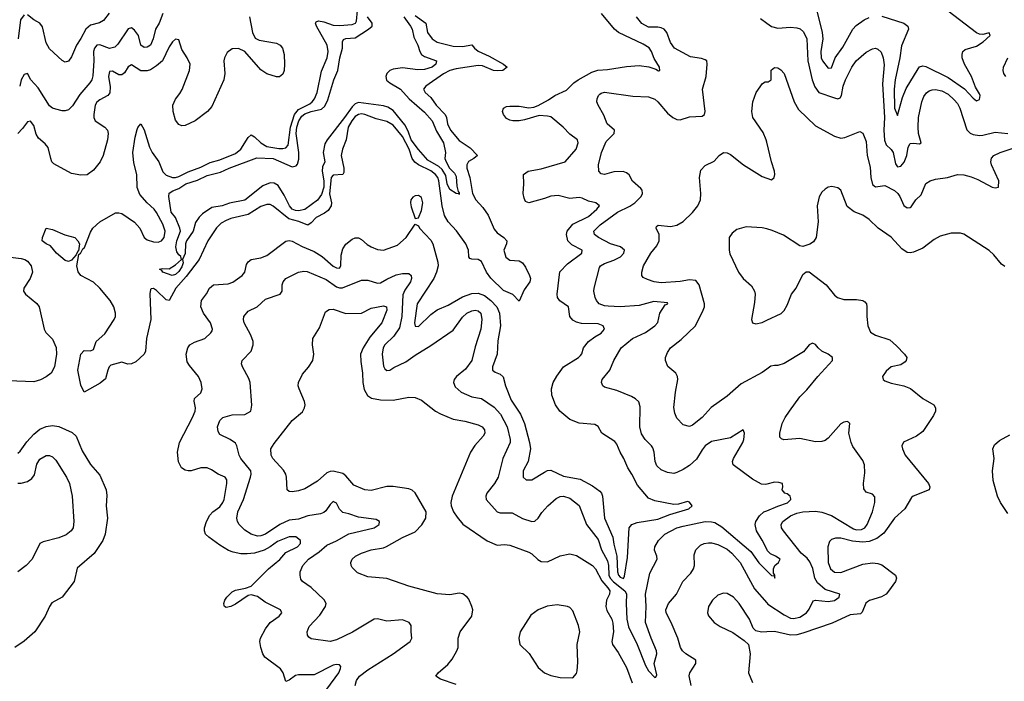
# Model space of a CAD drawing. Header units: inches. Extents: x 1843162 to 1959474, y 907081 to 1016326.
# Tile 103 of 256: x 1855261 to 1861507, y 963917 to 968111. Entities that reach past the tile are written whole.
import ezdxf

# ---------------------------------------------------------------- set-up
doc = ezdxf.new("R2010")
doc.units = ezdxf.units.IN
doc.header["$MEASUREMENT"] = 0
doc.layers.add('B8956', color=7, linetype='Continuous')
doc.layers.add('B8966', color=7, linetype='Continuous')

msp = doc.modelspace()

# ---------------------------------------------------------------- linework, layer by layer
at = {"layer": 'B8956', "color": 5}
for points, elevation in [([(1857770, 968136.6), (1857837.3, 968090), (1857848.8, 968030), (1857878, 967990), (1857910, 967969.5), (1858010, 967943.3), (1858070, 967940.4), (1858130, 967952.1), (1858146.9, 967930), (1858170, 967912), (1858240.3, 967880.3), (1858330.5, 967830), (1858353, 967810), (1858326.8, 967790), (1858293.1, 967786.9), (1858267.6, 967790), (1858197.5, 967817.5), (1858170, 967821.2), (1858030, 967800.3), (1857990, 967787.9), (1857950, 967768.3), (1857838.4, 967690), (1857823.1, 967670), (1857833.1, 967650), (1857870, 967618.2), (1857903.2, 967570), (1857959.8, 967510), (1857968.7, 967490), (1857974.9, 967450), (1857993.4, 967410), (1858050, 967344.2), (1858117.8, 967297.8), (1858164.9, 967250), (1858141.5, 967230), (1858108.7, 967211.3), (1858097.9, 967190), (1858097.7, 967170), (1858115.6, 967110), (1858133.2, 967010), (1858153.8, 966970), (1858199.5, 966919.5), (1858232.1, 966872.1), (1858270, 966782.6), (1858290, 966759.9), (1858332.7, 966730), (1858351.2, 966710), (1858348.7, 966690), (1858331.7, 966650), (1858345.2, 966605.2), (1858370, 966586.5), (1858430, 966582.4), (1858450, 966570.1), (1858470, 966543.1), (1858495.3, 966490), (1858500.9, 966470), (1858496.4, 966450), (1858461.9, 966398.1), (1858430, 966327.6), (1858388.5, 966368.5), (1858330, 966395), (1858250, 966472), (1858221.7, 966510), (1858190, 966577.5), (1858170, 966591.6), (1858130, 966592.3), (1858117.3, 966597.3), (1858110, 966607.3), (1858108.6, 966650), (1858091.3, 966690), (1858032.6, 966772.6), (1857978.6, 966830), (1857956.2, 966870), (1857940.6, 966930), (1857919.5, 967090), (1857913.2, 967110), (1857899.2, 967130), (1857870, 967151.9), (1857791.8, 967190), (1857768.5, 967208.5), (1857751.9, 967231.9), (1857732.7, 967290), (1857690, 967371.2), (1857630, 967442.1), (1857590, 967466.6), (1857522.6, 967482.6), (1857450, 967509.9), (1857430, 967513.2), (1857410, 967510.4), (1857390, 967497.1), (1857367.2, 967470), (1857345.3, 967430), (1857332.7, 967350), (1857308.8, 967290), (1857299.8, 967250), (1857316.6, 967170), (1857317.5, 967142.5), (1857310.7, 967129.3), (1857250, 967125.6), (1857236.9, 967110), (1857226.1, 967006.1), (1857238.4, 966950), (1857236, 966930), (1857217.9, 966902.1), (1857195.7, 966884.3), (1857142.1, 966857.9), (1857110, 966822.5), (1857090, 966808), (1857032.1, 966832.1), (1856969.3, 966849.3), (1856870, 966929.9), (1856850, 966938.6), (1856830, 966940.2), (1856790, 966926.8), (1856710, 966876), (1856601.3, 966850), (1856570, 966839), (1856539.4, 966820.6), (1856508.8, 966791.2), (1856454.1, 966710), (1856399.4, 966590), (1856316.3, 966483.7), (1856250.7, 966410), (1856210, 966331.7), (1856190, 966334.7), (1856130, 966394.5), (1856110, 966406.6), (1856095.1, 966404.9), (1856090, 966399.5), (1856087.2, 966372.8), (1856093.3, 966210), (1856065.3, 966090), (1856060.2, 966010), (1856051.2, 965990), (1855997.1, 965942.9), (1855970, 965929), (1855947.4, 965927.4), (1855910, 965940.5), (1855839.8, 965920.2), (1855829.3, 965910.7), (1855819.4, 965890), (1855806.2, 965833.8), (1855772.5, 965807.5), (1855670, 965749.3), (1855650, 965795.1), (1855630, 965889), (1855648.2, 965990), (1855670, 966014.4), (1855710, 966011), (1855730, 966020.2), (1855746.2, 966070), (1855800.8, 966119.2), (1855861.2, 966210), (1855869.8, 966230), (1855869, 966250), (1855859.4, 966290), (1855834.8, 966330), (1855769, 966409), (1855730, 966447), (1855649.9, 966489.9), (1855632.2, 966512.2), (1855624, 966550), (1855637.2, 966622.7), (1855646.6, 966630), (1855647, 966633), (1855650, 966632.4), (1855662.4, 966657.6), (1855672.5, 966667.5), (1855710, 966764.4), (1855724.5, 966790), (1855770, 966830.1), (1855870, 966886.4), (1855890, 966887.3), (1855910, 966881.6), (1855990, 966827), (1856023.5, 966790), (1856050.2, 966730), (1856070, 966714.4), (1856110, 966701.7), (1856138.9, 966701.1), (1856161.7, 966710), (1856177, 966730), (1856184.5, 966770), (1856170, 966814.8), (1856130, 966888.7), (1856113.7, 966910), (1856069.6, 966949.6), (1856023.2, 967003.2), (1856006.3, 967046.3), (1856004.6, 967130), (1855984.5, 967204.5), (1855979.2, 967270), (1855993.4, 967366.6), (1856006, 967414), (1856010, 967428.2), (1856029.6, 967450), (1856050, 967413.4), (1856083.9, 967303.9), (1856101.6, 967270), (1856144.2, 967210), (1856170, 967145.5), (1856190, 967125.6), (1856230, 967109.7), (1856250, 967110.1), (1856270, 967116.6), (1856330, 967146.7), (1856410, 967176.2), (1856470, 967206.7), (1856530, 967221.6), (1856630, 967261.7), (1856664.4, 967290), (1856710, 967365.2), (1856730, 967380.2), (1856750, 967369.4), (1856791.6, 967330), (1856830, 967307.2), (1856904.8, 967295.2), (1856930, 967293.6), (1856950, 967298), (1856963.9, 967316.1), (1856978.8, 967430), (1857004.3, 967510), (1857030, 967541.9), (1857101.6, 967578.4), (1857117.2, 967590), (1857132, 967610), (1857147.9, 967650), (1857175.1, 967784.9), (1857210.7, 967870), (1857217.1, 967910), (1857210.8, 967950), (1857143.7, 968070), (1857136.9, 968090), (1857141.8, 968098.2), (1857155.8, 968104.2), (1857190, 968097.2), (1857250, 968075.8), (1857290, 968073.7), (1857370, 968079.6), (1857391.6, 968088.4), (1857397.3, 968102.7), (1857404.5, 968170)], 580), ([(1856719.9, 968130), (1856737.7, 968030), (1856754, 967994), (1856780.7, 967980.7), (1856890, 967962.5), (1856913.5, 967950), (1856927.7, 967930), (1856938.3, 967890), (1856941.7, 967830), (1856938.2, 967790), (1856930, 967766), (1856910, 967748.9), (1856891, 967749), (1856830, 967767.3), (1856790, 967792.4), (1856690.2, 967910.2), (1856650, 967928.9), (1856610, 967927.2), (1856577.4, 967902.6), (1856559.7, 967870), (1856556.1, 967850), (1856563.2, 967770), (1856555.2, 967730), (1856479.3, 967560.7), (1856451.9, 967528.1), (1856374.3, 967470), (1856310, 967440.2), (1856290, 967438), (1856270, 967446.7), (1856250, 967474.9), (1856234.2, 967530), (1856233.1, 967570), (1856250, 967606.2), (1856277.5, 967642.5), (1856291.1, 967668.9), (1856339.2, 967790), (1856342, 967830), (1856324.5, 967870), (1856290, 967922.6), (1856270, 967983.7), (1856250, 967988), (1856230, 967971.2), (1856210, 967939.3), (1856166.8, 967850), (1856130, 967817.8), (1856090, 967793.5), (1856070, 967786.8), (1856030, 967787.5), (1855970, 967825.2), (1855950, 967811.4), (1855926.2, 967773.8), (1855910, 967760.9), (1855890, 967762), (1855850, 967783.8), (1855830, 967782.6), (1855823.7, 967750), (1855834.2, 967685.8), (1855833, 967647), (1855821, 967630), (1855770, 967603.6), (1855751.1, 967588.9), (1855740.2, 967570), (1855730.5, 967510), (1855731.2, 967490), (1855741, 967470), (1855800.8, 967430), (1855817.3, 967410), (1855822.8, 967390), (1855818.8, 967350), (1855789.9, 967250), (1855771.9, 967210), (1855730, 967158), (1855690, 967126.5), (1855650, 967125.2), (1855590, 967137), (1855476.9, 967196.9), (1855466, 967210), (1855458.4, 967230), (1855441.3, 967301.3), (1855423.9, 967323.9), (1855379.9, 967359.9), (1855366.2, 967386.2), (1855350, 967440.7), (1855330, 967468.4), (1855310, 967462.6), (1855279.1, 967420.9), (1855248.9, 967390)], 620), ([(1855290, 968141.1), (1855267.3, 968110), (1855251.6, 967990)], 660), ([(1856169.8, 968150), (1856145.6, 968090), (1856123.7, 968050), (1856108.7, 967990), (1856090, 967950.3), (1856070, 967936.5), (1856050, 967934.7), (1856030, 967949), (1856015.1, 968010), (1855990, 968045.2), (1855970, 968060.2), (1855950, 968054), (1855884, 967956), (1855863.9, 967936.1), (1855830, 967928.7), (1855770, 967952.1), (1855750, 967948.5), (1855735.7, 967930), (1855728.5, 967910), (1855732.3, 967850), (1855724.9, 967755.1), (1855718.6, 967730), (1855707, 967710), (1855642.6, 967637.4), (1855596, 967564), (1855570, 967539.6), (1855550, 967532.4), (1855530, 967533.2), (1855490, 967544.5), (1855470, 967551.1), (1855450, 967564.5), (1855379.1, 967679.1), (1855331.7, 967730), (1855310, 967770.4), (1855290, 967764.6), (1855270, 967730.3), (1855261.2, 967690)], 640), ([(1855828, 968152), (1855793.3, 968106.7), (1855768.4, 968091.6), (1855710, 968075.3), (1855681.8, 968050), (1855650, 967991.7), (1855620.8, 967950), (1855590, 967876.3), (1855570, 967848), (1855550, 967841.6), (1855530, 967852.4), (1855450, 967927), (1855430, 967964.9), (1855406.2, 968066.2), (1855390, 968088.9), (1855350.7, 968110.7), (1855310, 968141.7)], 660), ([(1857698, 968130), (1857741.3, 968070), (1857750.5, 968050), (1857760.8, 968000.8), (1857786.7, 967950), (1857799, 967910), (1857811.1, 967891.1), (1857830, 967877.6), (1857904.4, 967850), (1857902, 967830), (1857877.8, 967810), (1857830, 967795.2), (1857785.8, 967794.2), (1857690, 967806), (1857630, 967798.2), (1857610, 967789.9), (1857590, 967770.7), (1857582.8, 967750), (1857588.7, 967728.7), (1857610.2, 967710), (1857675.9, 967670), (1857731.1, 967610), (1857830, 967524.6), (1857878.4, 967470), (1857904.7, 967404.7), (1857950.1, 967330), (1857961.6, 967270), (1857958, 967230), (1857965.5, 967210), (1857987.2, 967170), (1858018.7, 967138.7), (1858030, 967117.6), (1858034.7, 967054.7), (1858042.3, 967022.3), (1858050, 967014), (1858050, 967002), (1858047.2, 967007.2), (1858030, 967009.7), (1857990, 967035.4), (1857973.4, 967070), (1857963.8, 967123.8), (1857941.6, 967161.6), (1857920.4, 967180.4), (1857850, 967220.1), (1857790, 967289), (1857743.6, 967350), (1857725.2, 967405.2), (1857703.8, 967443.8), (1857630, 967534.6), (1857596.1, 967556.1), (1857570, 967564.5), (1857410, 967585.3), (1857390, 967577.5), (1857370, 967558.7), (1857322.3, 967490), (1857211.6, 967350), (1857196.6, 967323.4), (1857187.1, 967270), (1857195.9, 967210), (1857182.1, 967177.9), (1857179.5, 967150), (1857190.8, 967090), (1857189.8, 967050), (1857176.5, 967003.5), (1857150, 966967.3), (1857070, 966908.4), (1857030, 966899.5), (1857010, 966900.8), (1856990, 966909.4), (1856972.8, 966930), (1856939.6, 966999.6), (1856900.7, 967060.7), (1856875.6, 967075.6), (1856850, 967076.3), (1856802.9, 967057.1), (1856690, 966967.7), (1856592.7, 966947.3), (1856546, 966930), (1856479.7, 966920.3), (1856420.8, 966879.2), (1856400.5, 966859.5), (1856375.6, 966824.4), (1856362, 966770), (1856319.3, 966710), (1856313.5, 966690), (1856310, 966628.7), (1856294, 966590), (1856298.5, 966570), (1856290, 966543.5), (1856270, 966515.6), (1856250, 966496.4), (1856228.3, 966488.3), (1856169.3, 966510), (1856162, 966522), (1856147.3, 966530), (1856166, 966534), (1856210, 966532), (1856250, 966556.9), (1856287.8, 966590), (1856282.4, 966610), (1856270, 966620.5), (1856259.1, 966639.1), (1856251.9, 966670), (1856258.5, 966710), (1856280.6, 966770), (1856277.5, 966790), (1856250, 966856.9), (1856222.4, 966890), (1856207.8, 966990), (1856208.7, 967011.3), (1856233.2, 967026.8), (1856270, 967041.3), (1856315.1, 967070), (1856390, 967094.4), (1856450, 967124), (1856536, 967144), (1856589.7, 967170), (1856765.4, 967234.6), (1856870, 967230.1), (1856990, 967179.2), (1857015.2, 967184.8), (1857024.2, 967195.8), (1857032.7, 967227.3), (1857031.9, 967270), (1857014.1, 967390), (1857018.9, 967430), (1857031, 967470), (1857050, 967499.1), (1857070, 967514.5), (1857110, 967529.8), (1857175.4, 967544.6), (1857197.8, 967562.2), (1857216, 967604), (1857254.1, 967730), (1857279.3, 967790), (1857292.5, 967870), (1857309, 967930), (1857308.5, 967971.5), (1857315.5, 967984.5), (1857330, 967991.4), (1857390, 967995.7), (1857473.2, 968050), (1857496.2, 968070), (1857497.7, 968090), (1857466.5, 968130)], 560), ([(1857210, 963867.7), (1857286.5, 963970), (1857297.3, 963997.3), (1857297.6, 964010), (1857290, 964020.5), (1857270, 964024.2), (1857250, 964019.2), (1857130, 963958), (1857030, 963957.4), (1857010, 963952.8), (1856970, 963923.7), (1856950, 963916.3), (1856932.4, 963970), (1856915.5, 963995.5), (1856815.3, 964070), (1856804, 964090), (1856791.6, 964130), (1856784.9, 964170), (1856789, 964190), (1856820.6, 964250), (1856849.2, 964290), (1856907, 964330), (1856923.1, 964350), (1856914.9, 964370), (1856818.2, 964418.2), (1856770, 964453.7), (1856730, 964465.3), (1856710, 964461.3), (1856630, 964404.9), (1856601.2, 964390), (1856570, 964385.5), (1856561, 964390), (1856558, 964398), (1856556.3, 964410), (1856562.4, 964430), (1856574.4, 964450), (1856610, 964484), (1856630, 964494.3), (1856693.4, 964506.6), (1856730, 964519.7), (1856839.6, 964630), (1856911.1, 964688.9), (1856950, 964732.6), (1857024.1, 964770), (1857042, 964790), (1857043.2, 964810), (1857012.1, 964832.1), (1856970, 964832.7), (1856896.4, 964803.6), (1856850, 964768.6), (1856812.3, 964747.7), (1856750, 964729), (1856703.9, 964723.9), (1856663.8, 964723.8), (1856614.4, 964734.4), (1856586, 964746), (1856530, 964780.7), (1856460.3, 964830), (1856440.3, 964850), (1856433.4, 964870), (1856434, 964890), (1856446.7, 964930), (1856468.3, 964970), (1856487.3, 964990), (1856530, 965021.9), (1856550.6, 965050), (1856558.1, 965070), (1856575.6, 965170), (1856574.6, 965194.6), (1856563.7, 965210), (1856521.3, 965230), (1856478.2, 965258.2), (1856450, 965269.4), (1856410, 965269.5), (1856350, 965251.5), (1856330, 965250.1), (1856310, 965255), (1856288.4, 965270), (1856268.7, 965308.7), (1856262.4, 965370), (1856274.6, 965430), (1856358.3, 965590), (1856373.4, 965630), (1856376.4, 965650), (1856367.5, 965692.5), (1856370.7, 965710), (1856410, 965745.2), (1856419.3, 965770), (1856412.8, 965810), (1856395.3, 965850), (1856337.9, 965917.9), (1856322.8, 965942.8), (1856317.6, 965990), (1856327.1, 966030), (1856340.9, 966050), (1856370, 966067.1), (1856436.4, 966090), (1856474.2, 966125.8), (1856481.3, 966138.7), (1856484.9, 966150), (1856472, 966190), (1856427.2, 966250), (1856410.2, 966290), (1856414, 966330), (1856446.5, 966373.5), (1856466.1, 966410), (1856490, 966430.4), (1856583.2, 966436.8), (1856613, 966447), (1856673.4, 966490), (1856690.2, 966509.8), (1856700.5, 966559.5), (1856710, 966576.9), (1856730.2, 966589.8), (1856790, 966601.6), (1856830, 966615.8), (1856950, 966706.6), (1856970, 966711.4), (1856990, 966707.2), (1857053, 966673), (1857130, 966642.3), (1857180.2, 966610), (1857250, 966548.4), (1857270, 966537.4), (1857290, 966535.6), (1857297.6, 966550), (1857300.8, 966619.2), (1857310, 966657.6), (1857330, 966687.1), (1857370, 966719.8), (1857390, 966728.7), (1857410, 966728.6), (1857430, 966717.3), (1857465.4, 966685.4), (1857491, 966671), (1857530, 966653.7), (1857570, 966650.5), (1857658, 966682), (1857712.2, 966730), (1857770, 966815.3), (1857790, 966803.7), (1857797.4, 966790), (1857870, 966712.4), (1857882.1, 966690), (1857914.1, 966574.1), (1857915.9, 966550), (1857906.2, 966510), (1857888, 966470), (1857781.9, 966310), (1857766.6, 966190), (1857770, 966168), (1857790, 966165.3), (1857870, 966242.3), (1857910, 966272.5), (1857978.2, 966301.8), (1858070, 966353.6), (1858130, 966375.3), (1858170, 966377.2), (1858210, 966363.1), (1858250, 966329.9), (1858287.8, 966290), (1858303.9, 966250), (1858310.3, 966170), (1858295.3, 966075.3), (1858290.5, 965990), (1858259.8, 965910), (1858261, 965890), (1858277.4, 965877.4), (1858310, 965864.4), (1858327.5, 965847.5), (1858343.2, 965790), (1858379.3, 965699.3), (1858438.6, 965610), (1858462.8, 965550), (1858495.6, 965430), (1858501.8, 965390), (1858487, 965310), (1858455.8, 965250), (1858454, 965210), (1858474, 965194), (1858510, 965194.2), (1858590, 965243), (1858610, 965252.5), (1858630, 965255), (1858710, 965217.8), (1858817.2, 965197.2), (1858895.2, 965155.2), (1858941.7, 965121.7), (1858952.1, 965110), (1858957.3, 965090), (1858969.9, 964950), (1859024.3, 964830), (1859030, 964787), (1859049.2, 964709.2), (1859054, 964610), (1859059, 964590), (1859070, 964576.1), (1859091.2, 964568.8), (1859097.8, 964582.2), (1859117.7, 964702.3), (1859127.8, 964890), (1859143.9, 964910), (1859177.6, 964922.4), (1859310, 964943.9), (1859385.6, 964974.4), (1859504.9, 965010), (1859527.7, 965030), (1859510, 965052.7), (1859496.7, 965056.7), (1859440.2, 965039.8), (1859410, 965037.1), (1859290, 965060.9), (1859250, 965078.3), (1859179.4, 965159.4), (1859145, 965230), (1859118.5, 965270), (1859094, 965330), (1859069.4, 965369.4), (1859050, 965419.3), (1859037.4, 965437.4), (1858953.4, 965490), (1858931.2, 965531.2), (1858910, 965545.3), (1858810, 965552.6), (1858750, 965576.5), (1858687.7, 965630), (1858660.5, 965670), (1858637.6, 965730), (1858634.8, 965770), (1858645.5, 965810), (1858668.5, 965851.5), (1858710.3, 965910), (1858806, 965970), (1858818, 965982), (1858826.5, 965993.5), (1858838, 966030), (1858868.9, 966070), (1858910, 966101.2), (1858950, 966124.2), (1858971.2, 966150), (1858962.6, 966170), (1858930, 966183.7), (1858824.9, 966184.9), (1858793.2, 966193.2), (1858770, 966207.1), (1858751, 966230), (1858742, 966290), (1858687.9, 966327.9), (1858673.7, 966350), (1858670.1, 966370.1), (1858687.1, 966512.9), (1858736.2, 966563.8), (1858827.9, 966630), (1858828.9, 966650), (1858764.2, 966684.2), (1858737.8, 966710), (1858728.9, 966748.9), (1858733.2, 966770), (1858770, 966814.5), (1858870, 966863.7), (1858922.9, 966910), (1858938.3, 966930), (1858916.3, 966950), (1858870, 966960.2), (1858830, 966979), (1858810, 966982.8), (1858750, 966978), (1858677.5, 966997.5), (1858630, 966992), (1858590, 966976.5), (1858490.4, 966950.4), (1858470, 966959.3), (1858460.4, 966980.4), (1858455.5, 967010), (1858459.7, 967070), (1858456.4, 967130), (1858486.8, 967150), (1858570, 967164.9), (1858722, 967210), (1858790.3, 967290), (1858803.1, 967330), (1858799.3, 967350), (1858750, 967385.7), (1858709.2, 967429.2), (1858630, 967494.6), (1858610, 967500.3), (1858555.6, 967504.4), (1858463.8, 967476.2), (1858430, 967470.4), (1858390, 967470.4), (1858370, 967474), (1858350, 967485.3), (1858330.4, 967510), (1858324.2, 967530), (1858330.7, 967550), (1858350, 967559.7), (1858370, 967563), (1858430, 967562), (1858490, 967553.3), (1858522.6, 967557.4), (1858550, 967567), (1858616.7, 967603.3), (1858655.5, 967630), (1858730, 967665), (1858776.5, 967710), (1858804.2, 967730), (1858890, 967777.6), (1858928.1, 967791.9), (1858990, 967794.4), (1859110, 967814.7), (1859190, 967820.4), (1859252.4, 967812.4), (1859297.3, 967797.3), (1859312.4, 967787.6), (1859321, 967790), (1859320.3, 967810), (1859285, 967865), (1859268.4, 967910), (1859253.5, 967933.5), (1859216.8, 967956.8), (1859060.2, 968030), (1859034.7, 968050), (1858952.4, 968150)], 620), ([(1860000, 965166.8), (1859990, 965164.4), (1859966.1, 965166.1), (1859910, 965198.9), (1859786.4, 965290), (1859782.3, 965310), (1859790.2, 965330), (1859847.9, 965430), (1859855.2, 965450), (1859859.3, 965490), (1859851.3, 965510), (1859770, 965460.8), (1859650, 965436.9), (1859610, 965408.4), (1859590, 965384.7), (1859555.1, 965324.9), (1859510, 965285.7), (1859470, 965258.9), (1859430, 965239.7), (1859410, 965234.7), (1859370, 965239.6), (1859330, 965256.5), (1859302.5, 965282.5), (1859291.6, 965310), (1859285.5, 965370), (1859276.9, 965396.9), (1859270, 965410.3), (1859229.1, 965450), (1859206.1, 965486.1), (1859195.9, 965530), (1859196.2, 965656.2), (1859188.2, 965688.2), (1859168.3, 965708.3), (1859142.8, 965722.8), (1859050, 965760.8), (1858970, 965782), (1858959.3, 965790), (1858952.2, 965810), (1858955.8, 965830), (1859004.4, 965890), (1859030, 965949.6), (1859076.4, 966030), (1859148.7, 966090), (1859230, 966127), (1859290.3, 966170), (1859309.1, 966190.9), (1859322.4, 966250), (1859356.7, 966303.3), (1859373, 966310), (1859370, 966316), (1859283.7, 966323.7), (1859190, 966298.6), (1859070.7, 966290.7), (1858994.4, 966294.4), (1858970, 966297.3), (1858937, 966310), (1858919.7, 966330), (1858911.1, 966350), (1858903.5, 966390), (1858904.9, 966410), (1858939.3, 966540.7), (1858946, 966550), (1858970, 966565.3), (1859030, 966587), (1859071.9, 966608.1), (1859094.4, 966630), (1859098.5, 966650), (1859072.2, 966670), (1859010, 966689.6), (1858932.6, 966730), (1858908, 966750), (1858902.8, 966770), (1858942.8, 966810), (1859053.2, 966890), (1859131.9, 966928.1), (1859163.2, 966950), (1859202.6, 966990), (1859212.6, 967010), (1859210.3, 967030), (1859201.4, 967041.4), (1859148.1, 967088.1), (1859127.1, 967127.1), (1859110, 967140.2), (1859089.1, 967149.1), (1859030, 967146), (1858970, 967128.9), (1858950, 967134), (1858935.8, 967150), (1858932.2, 967190), (1858951.1, 967270), (1858982.1, 967337.9), (1859032.8, 967390), (1859033.4, 967410), (1858988.6, 967450), (1858966.3, 967506.3), (1858930.4, 967570), (1858923.1, 967590), (1858923.7, 967610), (1858932.7, 967630), (1858941.6, 967638.4), (1858950, 967645.6), (1858970, 967651), (1859150, 967625.6), (1859250, 967621.7), (1859290, 967608), (1859310, 967591.3), (1859370, 967517.4), (1859403.6, 967490), (1859430, 967477.3), (1859450, 967475.4), (1859510, 967495.1), (1859590, 967499.7), (1859605.5, 967510), (1859608.9, 967530), (1859593.6, 967670), (1859614.9, 967750), (1859621.3, 967830), (1859619.3, 967850), (1859610, 967857.6), (1859586, 967866), (1859516.6, 967876.6), (1859414.9, 967930), (1859390, 967967.3), (1859366.7, 968030), (1859350, 968050.2), (1859330, 968059.7), (1859310, 968063), (1859250, 968064.6), (1859207.5, 968087.5), (1859174.4, 968130)], 640), ([(1859959.6, 968119.6), (1860000, 968089.3)], 640), ([(1860000, 967335.4), (1859996.5, 967350), (1859976.7, 967396.7), (1859912.7, 967490), (1859905.3, 967530), (1859912, 967590), (1859932.7, 967650), (1859973.8, 967706.2), (1859990, 967717), (1860000, 967717)], 660), ([(1860000, 965895.8), (1859970, 965875.2), (1859837.8, 965802.2), (1859750, 965724.2), (1859647.8, 965652.2), (1859590, 965588.9), (1859530, 965540.4), (1859510, 965532.7), (1859470, 965543), (1859430, 965584.9), (1859416.1, 965616.1), (1859411.6, 965651.6), (1859421.2, 965750), (1859436.9, 965830), (1859434.9, 965850), (1859422.4, 965870), (1859372.8, 965912.8), (1859357, 965950), (1859358, 965970), (1859370, 966000.9), (1859390.4, 966030), (1859457, 966083), (1859548.5, 966170), (1859596.5, 966270), (1859604.4, 966290), (1859605.5, 966310), (1859570.9, 966430.9), (1859550, 966456.9), (1859510, 966462.2), (1859450, 966450.9), (1859330, 966443), (1859286.8, 966450), (1859244.5, 966464.5), (1859216.7, 966476.7), (1859208.4, 966488.4), (1859207, 966510), (1859219, 966550), (1859264.7, 966630), (1859302.7, 966677.3), (1859318.7, 966710), (1859317.1, 966750), (1859298.8, 966790), (1859300.7, 966799.3), (1859310.8, 966809.2), (1859390, 966799.1), (1859430, 966808.3), (1859470, 966831.2), (1859530, 966887.8), (1859563.6, 966930), (1859580.3, 966970), (1859582.8, 967010), (1859574.4, 967110), (1859582.4, 967157.6), (1859610, 967186), (1859665.5, 967214.5), (1859697.3, 967250), (1859726, 967270), (1859750, 967267.3), (1859770, 967256.9), (1859851.8, 967191.8), (1859970, 967116.9), (1860000, 967106)], 660), ([(1860000, 966784.5), (1859970, 966792.4), (1859870, 966798.3), (1859810, 966780.7), (1859781.4, 966758.6), (1859760.7, 966730), (1859762, 966650), (1859766.7, 966626.7), (1859820.4, 966510), (1859850.2, 966470.2), (1859903.6, 966423.6), (1859922.6, 966390), (1859926, 966370), (1859922.5, 966317.5), (1859904.4, 966210), (1859908.7, 966188.7), (1859930, 966183.8), (1859970, 966190.4), (1860000, 966205.1)], 680), ([(1855170, 966610.5), (1855270, 966597), (1855294.2, 966590), (1855310, 966579.9), (1855333.6, 966550), (1855343.5, 966510), (1855327, 966470), (1855287.6, 966410), (1855286.2, 966390), (1855298, 966370), (1855370, 966310.9), (1855383.8, 966290), (1855416, 966150), (1855427.5, 966127.5), (1855470, 966085.6), (1855492, 966032), (1855495.2, 965990), (1855482.7, 965910), (1855460.5, 965870), (1855430, 965846), (1855392.4, 965827.6), (1855350, 965815.2), (1855190, 965822.3)], 620), ([(1857389.1, 963890), (1857397.8, 963922.2), (1857417, 963950), (1857468.9, 963990), (1857629.5, 964090.5), (1857737.4, 964170), (1857749, 964191), (1857743.9, 964230), (1857745.3, 964270), (1857732.7, 964290), (1857690, 964305.5), (1857590, 964298.6), (1857530, 964313.2), (1857510, 964311.1), (1857372, 964228), (1857270, 964179.6), (1857230, 964168.9), (1857110, 964186.7), (1857095.8, 964195.8), (1857086, 964210), (1857084.4, 964230), (1857096.5, 964263.5), (1857164.1, 964335.9), (1857201.7, 964390), (1857206, 964410), (1857193.2, 964433.2), (1857110, 964510.3), (1857055.5, 964550), (1857044.8, 964564.8), (1857039.5, 964590), (1857041.3, 964610), (1857058, 964650), (1857094, 964690), (1857161.9, 964738.1), (1857210, 964779.9), (1857271.9, 964808.1), (1857350, 964851.9), (1857510.5, 964890), (1857541.3, 964910), (1857543.8, 964930), (1857521.8, 964941.8), (1857410, 964957.4), (1857350, 964979.2), (1857310, 964987.3), (1857290, 965006.9), (1857270, 965046.3), (1857250, 965055.6), (1857230, 965036.9), (1857202.2, 964997.8), (1857190, 964986.8), (1857170, 964978.5), (1857090, 964964.8), (1857030, 964945.5), (1856970, 964939.1), (1856912.1, 964910), (1856819.7, 964850), (1856790, 964838.6), (1856770, 964836.3), (1856730, 964849.2), (1856690, 964875.5), (1856652.6, 964910), (1856642.2, 964930), (1856638.4, 964950), (1856645.1, 964990), (1856681.6, 965070), (1856725, 965210), (1856729.4, 965230), (1856726.7, 965250), (1856664.1, 965330), (1856654.5, 965350), (1856639, 965410), (1856630, 965426), (1856595.5, 965450), (1856530, 965480.4), (1856519.4, 965499.4), (1856516.1, 965530), (1856530, 965569.5), (1856550.5, 965590), (1856610, 965606), (1856690, 965607.7), (1856726.7, 965630), (1856733, 965667), (1856723.1, 965810), (1856715.8, 965835.8), (1856674.4, 965910), (1856668.2, 965930), (1856673, 965950), (1856728.7, 966010), (1856742.4, 966050), (1856742.4, 966070), (1856727, 966110), (1856686, 966190), (1856681.1, 966210), (1856683.7, 966230), (1856710, 966263.7), (1856766.8, 966290), (1856821.1, 966338.9), (1856914, 966370), (1856926.7, 966390), (1856925.5, 966430), (1856931.9, 966448.1), (1856950.1, 966469.9), (1857030.7, 966510), (1857062.8, 966517.2), (1857084.7, 966515.3), (1857204.9, 966464.9), (1857270, 966418.5), (1857290, 966411.1), (1857308.3, 966411.7), (1857430, 966459.1), (1857470, 966460.4), (1857530, 966439.8), (1857550, 966443.5), (1857590, 966467.1), (1857650, 966493.3), (1857690, 966502.3), (1857730, 966501.6), (1857744.5, 966490), (1857746.3, 966470), (1857740.4, 966450), (1857703.5, 966396.5), (1857692.4, 966367.6), (1857685.9, 966230), (1857670, 966157.3), (1857635.6, 966104.4), (1857578.5, 966050), (1857566, 966030), (1857561.3, 965990), (1857570, 965915.3), (1857578.2, 965898.2), (1857590, 965886), (1857610, 965889.7), (1857633.9, 965906.1), (1857710, 965941.5), (1857770, 965983.7), (1857870, 966044.5), (1858010, 966143.5), (1858070, 966224.4), (1858098, 966250), (1858130, 966264.8), (1858150, 966268.6), (1858170, 966265.1), (1858186.3, 966250), (1858193.8, 966210), (1858186.8, 966150), (1858150, 966036.3), (1858129.8, 965950), (1858090, 965895.2), (1858031.8, 965850), (1858016.8, 965830), (1858012.9, 965810), (1858022.8, 965782.8), (1858061.6, 965750), (1858130, 965720.2), (1858190, 965709.8), (1858270, 965654), (1858312, 965610), (1858353.1, 965530), (1858373.3, 965450), (1858372, 965430), (1858326.6, 965330), (1858296, 965210), (1858273.5, 965170), (1858225.3, 965110), (1858218.5, 965090), (1858219.7, 965070), (1858290.7, 964990.7), (1858310, 964985.3), (1858384.7, 964984.7), (1858450, 964949.8), (1858510, 964929.8), (1858530, 964931.8), (1858549.1, 964950.9), (1858572.4, 964987.6), (1858612.4, 965030), (1858665.3, 965074.7), (1858690, 965088), (1858710, 965091), (1858750, 965078), (1858810.5, 965030.5), (1858857.4, 964910), (1858930, 964816.5), (1858951.8, 964750), (1858990, 964680.2), (1858997.2, 964650), (1858999.3, 964590), (1859007.2, 964570), (1859027, 964547), (1859100.9, 964490), (1859110, 964471.5), (1859107.5, 964410), (1859113.1, 964310), (1859122.1, 964262.1), (1859178.9, 964150), (1859230, 964016.2), (1859250, 963983), (1859290, 963941.2), (1859296.8, 963943.2), (1859302, 963958), (1859286.3, 964030), (1859302, 964090), (1859300.2, 964110), (1859265.9, 964190), (1859230.8, 964290), (1859235, 964390), (1859231.8, 964470), (1859258.6, 964601.4), (1859306, 964690), (1859303.7, 964710), (1859287.7, 964747.7), (1859290.3, 964770), (1859312.9, 964810), (1859352.9, 964850), (1859428.9, 964890), (1859470, 964900.6), (1859610, 964929.9), (1859650, 964928.4), (1859670, 964922.9), (1859716, 964896), (1859899, 964739), (1859950, 964667.9), (1860000, 964617.3)], 640), ([(1858030, 963896.5), (1857931.3, 963930), (1857902, 963950), (1857916, 963970), (1857976.9, 964023.1), (1858003.7, 964056.3), (1858034.9, 964110), (1858041.7, 964130), (1858042.6, 964190), (1858055.3, 964230), (1858130.2, 964330), (1858134.7, 964370), (1858130.2, 964390), (1858110, 964437.3), (1858099.1, 964450), (1858071.4, 964471.4), (1858050, 964476), (1857990, 964464.6), (1857910, 964471.7), (1857730, 964519), (1857590, 964568.9), (1857470, 964579.5), (1857404.4, 964604.4), (1857370, 964638.8), (1857363.8, 964650), (1857361.6, 964670), (1857370.6, 964690), (1857390.8, 964710), (1857430.3, 964729.7), (1857490, 964751), (1857570, 964763.5), (1857589.1, 964770.9), (1857690, 964828.2), (1857770, 964864.2), (1857811.5, 964908.5), (1857837, 964950), (1857838.7, 964990), (1857770, 965112.2), (1857750, 965128.9), (1857730, 965136.5), (1857630, 965151.4), (1857590, 965151.3), (1857490, 965126.7), (1857450, 965131.5), (1857380.3, 965160.3), (1857330, 965219.6), (1857310, 965234.7), (1857250, 965248.5), (1857230, 965247.5), (1857210, 965237.8), (1857150, 965185.5), (1857070, 965137.7), (1857030, 965124), (1856990, 965118.4), (1856970, 965120.7), (1856958.8, 965130), (1856953.7, 965210), (1856948.5, 965230), (1856934.7, 965254.7), (1856866.5, 965330), (1856856.5, 965350), (1856854.3, 965390), (1856875.1, 965424.9), (1856989.1, 965570), (1857054.4, 965625.6), (1857068.7, 965650), (1857071.7, 965670), (1857068.7, 965690), (1857034, 965770), (1857028.5, 965790), (1857030.4, 965810), (1857055.4, 965864.6), (1857092.4, 965907.6), (1857120.3, 965950), (1857127.4, 965990), (1857118.3, 966050), (1857121.7, 966090), (1857162.2, 966157.8), (1857201.8, 966258.2), (1857225.4, 966274.6), (1857250, 966275.6), (1857330, 966249.2), (1857430, 966251.3), (1857490, 966282), (1857570, 966297.8), (1857587.3, 966290), (1857590.8, 966270), (1857557.7, 966190), (1857482.4, 966097.6), (1857439.6, 966030), (1857423.4, 965990), (1857424.4, 965944.4), (1857435.7, 965870), (1857437.2, 965810), (1857447.4, 965767.4), (1857468.2, 965728.2), (1857492.3, 965712.3), (1857550, 965700.6), (1857630, 965699.3), (1857730, 965718.3), (1857770, 965715.6), (1857810, 965698.7), (1857898.3, 965630), (1857930, 965611.5), (1858010, 965579.4), (1858085.4, 965565.4), (1858170, 965542.3), (1858195.8, 965530), (1858209.7, 965510), (1858210.8, 965490), (1858202.2, 965470), (1858149, 965411), (1858120.5, 965370), (1858005.1, 965090), (1857996.9, 965050), (1857997.6, 965030), (1858013.3, 964990), (1858036.4, 964956.4), (1858073.3, 964913.3), (1858226.3, 964806.3), (1858290, 964780.5), (1858336.5, 964783.5), (1858370, 964779.2), (1858490, 964735.4), (1858510, 964725.7), (1858548.6, 964688.6), (1858570, 964675.5), (1858610, 964674.4), (1858690, 964712.8), (1858750, 964725.1), (1858793.9, 964713.9), (1858894.5, 964650), (1858913.3, 964630), (1858954.4, 964554.4), (1858992.9, 964510), (1859004, 964490), (1859002.2, 964470), (1858983.2, 964430), (1858979.8, 964390), (1858986.4, 964366.4), (1859016.8, 964310), (1859024.2, 964284.2), (1859027.3, 964230), (1859017.3, 964170), (1859022.2, 964150), (1859058.4, 964098.4), (1859110, 964003.5), (1859147.4, 963907.4)], 660), ([(1855250, 965363.1), (1855263.6, 965376.4), (1855306.1, 965433.9), (1855350, 965483.2), (1855390, 965514.2), (1855430, 965532.7), (1855470, 965537.7), (1855510, 965532.2), (1855594.1, 965494.1), (1855619.8, 965470), (1855658.2, 965378.2), (1855711.4, 965291.4), (1855770, 965223), (1855809.8, 965130), (1855813.6, 965093.6), (1855809, 965030), (1855818, 964950), (1855804.2, 964850), (1855789, 964810), (1855733.1, 964726.9), (1855626.5, 964633.5), (1855606.6, 964550), (1855529.7, 964450.2), (1855465.7, 964414.3), (1855450, 964390.6), (1855422.5, 964330), (1855356.5, 964230), (1855290, 964170.2), (1855230, 964131.1)], 620), ([(1855250, 965172.7), (1855270, 965172.7), (1855310, 965183.5), (1855337.5, 965202.5), (1855354.8, 965225.2), (1855370, 965292.3), (1855390, 965325.1), (1855430, 965348.3), (1855450, 965348.2), (1855470, 965338.9), (1855490, 965319.6), (1855558, 965210), (1855577.2, 965170), (1855595.1, 965090), (1855604.4, 964930), (1855599.7, 964890), (1855587.6, 964870), (1855555.4, 964844.6), (1855510, 964826.9), (1855410, 964801.5), (1855389.6, 964790), (1855339.6, 964690), (1855301.6, 964650), (1855250, 964610.4)], 640), ([(1860000, 964754.1), (1859971.9, 964811.9), (1859935, 964870), (1859926.2, 964910), (1859930.2, 964930), (1859953.6, 964966.4), (1859982.4, 964990), (1860000, 964997.5)], 640), ([(1859520.9, 963890), (1859507.9, 963952.1), (1859512, 963970), (1859550.3, 964030), (1859550.4, 964050), (1859487, 964090), (1859465.3, 964110), (1859454, 964130), (1859436.9, 964190), (1859394.5, 964290), (1859362.6, 964350), (1859360.7, 964370), (1859377.3, 964410), (1859428.5, 964470), (1859468.7, 964550), (1859518, 964602), (1859535.8, 964630), (1859541.8, 964650), (1859540.7, 964719.3), (1859549.3, 964750.7), (1859580, 964780), (1859604, 964790), (1859630, 964793.8), (1859650, 964793.7), (1859690, 964783.4), (1859750, 964753.7), (1859778.2, 964730), (1859830.7, 964670), (1859922.8, 964502.8), (1860000, 964413.9)], 660), ([(1860000, 964229.3), (1859967.7, 964227.7), (1859930, 964236.2), (1859913.4, 964253.4), (1859889.7, 964310), (1859826, 964410), (1859790, 964449.8), (1859750, 964473.5), (1859725.2, 964474.8), (1859690, 964462.7), (1859655.6, 964430), (1859631.6, 964390), (1859624.2, 964350), (1859630, 964331), (1859666.4, 964290), (1859705.1, 964265.1), (1859785.3, 964225.2), (1859855.8, 964175.8), (1859884, 964150), (1859894.4, 964090), (1859883.8, 963970), (1859910.4, 963910)], 680)]:
    msp.add_lwpolyline(points, dxfattribs=dict(at, elevation=elevation))
for points, elevation in [([(1857790, 966997.3), (1857770, 966995.3), (1857754.2, 966985.8), (1857743.2, 966970), (1857740.2, 966950), (1857743.7, 966923.7), (1857770, 966851), (1857790, 966854), (1857810, 966900.5), (1857817.8, 966950), (1857810, 966984.7)], 620), ([(1855570, 966579), (1855550, 966585.2), (1855494.9, 966630), (1855456.7, 966676.7), (1855428.4, 966690), (1855404.5, 966710), (1855406, 966730), (1855429.3, 966790), (1855470, 966780.7), (1855547.4, 966747.4), (1855610, 966731.2), (1855630.1, 966710), (1855640.1, 966690), (1855634.4, 966645.6), (1855630, 966644.5), (1855620.5, 966619.5), (1855590, 966586.4)], 580), ([(1858670, 964400.5), (1858607.3, 964392.7), (1858550.3, 964369.7), (1858503.9, 964336.1), (1858436.3, 964230), (1858426.8, 964190), (1858434.8, 964150), (1858493.1, 964093.1), (1858550, 964004.9), (1858590, 963970.4), (1858630, 963954.4), (1858690, 963940.5), (1858770, 963938), (1858793.6, 963966.4), (1858798, 963982), (1858801.2, 964038.8), (1858797.2, 964150), (1858814, 964230), (1858805.4, 964270), (1858770, 964362.7), (1858750, 964383.7), (1858735.3, 964390)], 680)]:
    msp.add_lwpolyline(points, close=True, dxfattribs=dict(at, elevation=elevation))
at = {"layer": 'B8966', "color": 5}
for points, elevation in [([(1860315.2, 968175.2), (1860352.3, 968030), (1860355.9, 967990), (1860343.9, 967910), (1860345.9, 967870), (1860353.4, 967850), (1860390, 967804), (1860410, 967806.3), (1860434.1, 967870), (1860482.1, 967937.9), (1860546.2, 968050), (1860566.6, 968073.4), (1860617.8, 968110), (1860650, 968124.1)], 620), ([(1860730, 968134.1), (1860870, 968088.3), (1860895.2, 968070), (1860899.1, 968050), (1860854.4, 967945.6), (1860844.3, 967870), (1860813.9, 967730), (1860807.6, 967670), (1860809.9, 967550), (1860830, 967502.9), (1860861.7, 967618.3), (1860884.9, 967675.1), (1860960.4, 967799.6), (1860970, 967811.6), (1860990, 967818.6), (1861010, 967814.1), (1861150, 967745.4), (1861253.5, 967673.5), (1861310, 967612.8), (1861330, 967597.7), (1861350, 967605.3), (1861353.8, 967630), (1861350, 967642), (1861324.1, 967684.1), (1861299.3, 967750), (1861253.7, 967830), (1861239.7, 967870), (1861239.1, 967890), (1861244.9, 967910), (1861258.7, 967921.3), (1861330, 967942.5), (1861372.9, 967970), (1861417.8, 968010), (1861410, 968027.7), (1861370, 968018), (1861350, 968018.5), (1861330, 968026.7), (1861150, 968165)], 620), ([(1860000, 968089.3), (1860030, 968066.9), (1860070, 968057.7), (1860150, 968064), (1860190, 968060.4), (1860212.9, 968052.9), (1860233.5, 968033.5), (1860255, 967990), (1860259.9, 967850), (1860287.6, 967730), (1860305.1, 967685.1), (1860330, 967649.8), (1860430, 967614.8), (1860450, 967609.8), (1860465.1, 967614.9), (1860475.2, 967630), (1860485.7, 967690), (1860500.4, 967730), (1860539.5, 967810), (1860567.8, 967850), (1860630, 967904.8), (1860670, 967927.3), (1860690, 967929.7), (1860705.1, 967925.1), (1860726.2, 967906.2), (1860739.1, 967870), (1860743.9, 967823.9), (1860735, 967705), (1860748, 967490), (1860743.4, 967410), (1860747.2, 967347.1), (1860757, 967317), (1860790, 967288.5), (1860801.4, 967270), (1860817, 967197), (1860830, 967177.3), (1860850, 967181.4), (1860872.8, 967207.2), (1860888.7, 967250), (1860896.7, 967303.3), (1860910, 967325.5), (1860930, 967329.1), (1860970, 967324.8), (1860978.7, 967330), (1860963.1, 967390), (1860960.4, 967430), (1860963.5, 967490), (1860983.8, 967590), (1860996.9, 967623.1), (1861013.2, 967646.8), (1861030, 967659.8), (1861050, 967666.8), (1861071.2, 967668.8), (1861110, 967660.2), (1861150, 967637.9), (1861190, 967604), (1861210, 967578.8), (1861224.6, 967550), (1861270, 967411.9), (1861290, 967392.2), (1861310, 967383), (1861350, 967376.5), (1861370, 967378.4), (1861450, 967397.2), (1861530, 967389.9)], 640), ([(1861517.4, 967750), (1861504.6, 967770), (1861499.5, 967790), (1861501.1, 967810), (1861530.1, 967869.9)], 640), ([(1860000, 967717), (1860010, 967717), (1860027.3, 967730), (1860028.9, 967791.1), (1860050, 967807), (1860070, 967805.6), (1860090, 967793.6), (1860109.8, 967769.8), (1860174.6, 967590), (1860202, 967542), (1860310, 967437.2), (1860430, 967372.4), (1860470, 967360.4), (1860495.8, 967364.2), (1860590, 967402.9), (1860610, 967392.7), (1860630, 967339), (1860637.3, 967250), (1860656, 967176), (1860659.9, 967110), (1860670, 967066.3), (1860690, 967052), (1860750, 967060.7), (1860810, 967027.3), (1860830.6, 967010), (1860844.1, 966990), (1860870, 966934), (1860890, 966918), (1860910, 966919.8), (1860915.4, 966924.6), (1860946.5, 966970), (1860979, 967001), (1861008.2, 967071.8), (1861037.3, 967090), (1861070, 967100.4), (1861146, 967110), (1861210, 967128.7), (1861250, 967127.8), (1861295.8, 967115.8), (1861338.3, 967098.3), (1861430, 967049.6), (1861450, 967045.1), (1861470, 967049.3), (1861471.5, 967090), (1861425.7, 967190), (1861421.1, 967210), (1861425.8, 967234.2), (1861441.6, 967250), (1861481.6, 967270), (1861607.6, 967312.4)], 660), ([(1860000, 967106), (1860030, 967095.1), (1860047.3, 967110), (1860052.2, 967130), (1860050.3, 967150), (1860030.3, 967210), (1860000, 967335.4)], 660), ([(1861510, 966547.3), (1861490, 966562), (1861440.3, 966620.3), (1861410, 966647.6), (1861250, 966752), (1861230, 966757), (1861170, 966756.9), (1861101.1, 966738.9), (1861062, 966718), (1860990, 966662), (1860930, 966638.2), (1860910, 966634), (1860890, 966636), (1860857.5, 966657.5), (1860790, 966733.3), (1860707.3, 966790), (1860650, 966843.6), (1860610, 966871.5), (1860553.9, 966893.9), (1860510, 966926.6), (1860469.6, 967029.6), (1860450, 967046), (1860412.7, 967052.7), (1860390, 967049.4), (1860370, 967037), (1860350, 967018), (1860331.7, 966988.3), (1860319.5, 966930), (1860326.7, 966830), (1860314, 966730), (1860297.3, 966702.7), (1860272.8, 966687.2), (1860230, 966674), (1860210, 966677), (1860106, 966746), (1860035.2, 966775.2), (1860000, 966784.5)], 680), ([(1860000, 966205.1), (1860090.8, 966249.2), (1860110, 966268.4), (1860130, 966300.5), (1860157.2, 966370), (1860186, 966410), (1860230, 966494.9), (1860250, 966512.7), (1860270, 966512.7), (1860378, 966430), (1860430, 966364), (1860448.8, 966348.8), (1860490, 966336.4), (1860570, 966337.6), (1860610, 966330.4), (1860622.3, 966322.3), (1860632.2, 966310), (1860635.3, 966290), (1860634, 966230), (1860640.4, 966170), (1860658, 966130), (1860690.8, 966110), (1860781.2, 966081.2), (1860823.8, 966043.8), (1860874, 965990), (1860888.4, 965970), (1860885.5, 965950), (1860878, 965942), (1860850, 965922.9), (1860790, 965909.3), (1860757.5, 965882.5), (1860734.8, 965850), (1860738.8, 965830), (1860750, 965820.7), (1860790, 965806.7), (1860870, 965790.4), (1860912.8, 965772.8), (1860990, 965710.4), (1861059.1, 965670), (1861070.6, 965650), (1861070.5, 965630), (1861057.7, 965602.3), (1860990, 965500.9), (1860950.3, 965469.7), (1860868, 965432), (1860857.3, 965410), (1860860.5, 965390), (1860878, 965350), (1861025.3, 965170), (1861034.9, 965150), (1861030.4, 965130), (1860929.1, 965090.9), (1860917.4, 965082.6), (1860877, 965010), (1860809.6, 964950.4), (1860743.5, 964856.5), (1860698.2, 964821.8), (1860650, 964803.2), (1860610, 964798.6), (1860545, 964805), (1860470, 964823.6), (1860435.4, 964824.6), (1860410, 964815.1), (1860397.6, 964802.4), (1860387.3, 964770), (1860389.4, 964670), (1860405.4, 964630), (1860429.4, 964609.4), (1860470, 964606.7), (1860610, 964658.5), (1860670, 964668.2), (1860704.5, 964664.5), (1860730, 964656), (1860815.8, 964590), (1860823.1, 964570), (1860816.5, 964550), (1860772.9, 964487.1), (1860756.9, 964470), (1860728.9, 964451.1), (1860651, 964429), (1860639, 964421), (1860628.9, 964411.1), (1860605.5, 964354.6), (1860594.8, 964345.2), (1860530, 964338.4), (1860414.6, 964285.4), (1860230, 964220.8), (1860190, 964211.6), (1860149.9, 964209.9), (1860050, 964231.7), (1860000, 964229.3)], 680), ([(1860000, 964413.9), (1860006.5, 964406.5), (1860110, 964337.3), (1860150, 964317.4), (1860170, 964315.3), (1860210, 964323.1), (1860251.7, 964350), (1860270, 964374.5), (1860294.1, 964425.9), (1860310, 964431.3), (1860390, 964423.2), (1860430, 964429.9), (1860459.6, 964450), (1860463.1, 964470), (1860370, 964498.5), (1860321.8, 964541.8), (1860305.9, 964570), (1860292.2, 964632.2), (1860274, 964674), (1860256.4, 964696.4), (1860219, 964730), (1860105.3, 964870), (1860094.3, 964890), (1860091.6, 964910), (1860101.5, 964930), (1860150, 964966), (1860190, 964982.3), (1860230, 964991.3), (1860310, 964995.2), (1860350, 964989.4), (1860410, 964967.6), (1860550, 964883.2), (1860570, 964877.3), (1860600.4, 964879.6), (1860622, 964890), (1860637.8, 964910), (1860671, 964990), (1860685.3, 965050), (1860685.3, 965085.3), (1860670, 965103.8), (1860630, 965116.3), (1860616.5, 965136.5), (1860614.3, 965170), (1860622.2, 965237.8), (1860619.7, 965290), (1860610, 965316.4), (1860545.2, 965405.2), (1860534.6, 965430), (1860520.2, 965490), (1860527.7, 965550), (1860519.5, 965559.5), (1860510, 965563.8), (1860490, 965559.6), (1860470, 965548.7), (1860390, 965458.3), (1860370, 965443.6), (1860350, 965436.5), (1860310, 965435.2), (1860210, 965454.9), (1860108.5, 965448.5), (1860093.2, 965453.2), (1860084.1, 965464.1), (1860083, 965490), (1860098.7, 965550), (1860116.9, 965590), (1860143.5, 965630), (1860210, 965720.8), (1860254.9, 965765.1), (1860323.2, 965850), (1860417.1, 965950), (1860418, 965970), (1860390.5, 965990), (1860350.1, 966010.1), (1860326.7, 966030), (1860310, 966052.4), (1860290, 966060.4), (1860270, 966050.5), (1860233.9, 966006.1), (1860110, 965931.6), (1860070, 965918.9), (1860050, 965919.6), (1860026.2, 965913.8), (1860000, 965895.8)], 660), ([(1861530, 964980.7), (1861482.6, 965050), (1861462.9, 965090), (1861436.5, 965190), (1861431.6, 965250), (1861443.1, 965330), (1861435.1, 965390), (1861444.5, 965415.5), (1861477.3, 965442.7), (1861541.8, 965478.2)], 680), ([(1860000, 964997.5), (1860070, 965027.3), (1860131.8, 965048.2), (1860153.9, 965070), (1860153.3, 965073.3), (1860148.4, 965090), (1860130, 965105), (1860114.9, 965110), (1860098.7, 965130), (1860103.1, 965150), (1860100.7, 965170), (1860077.8, 965177.8), (1860050, 965179.3), (1860000, 965166.8)], 640), ([(1860000, 964617.3), (1860030, 964586.9), (1860046.3, 964586.3), (1860050.5, 964570), (1860051.5, 964588.5), (1860042.3, 964602.3), (1860042.7, 964630), (1860051, 964650), (1860074.9, 964670), (1860085.7, 964690), (1860055.8, 964710), (1860023.7, 964723.7), (1860004.6, 964744.6), (1860000, 964754.1)], 640)]:
    msp.add_lwpolyline(points, dxfattribs=dict(at, elevation=elevation))

doc.saveas('drawing.dxf')
